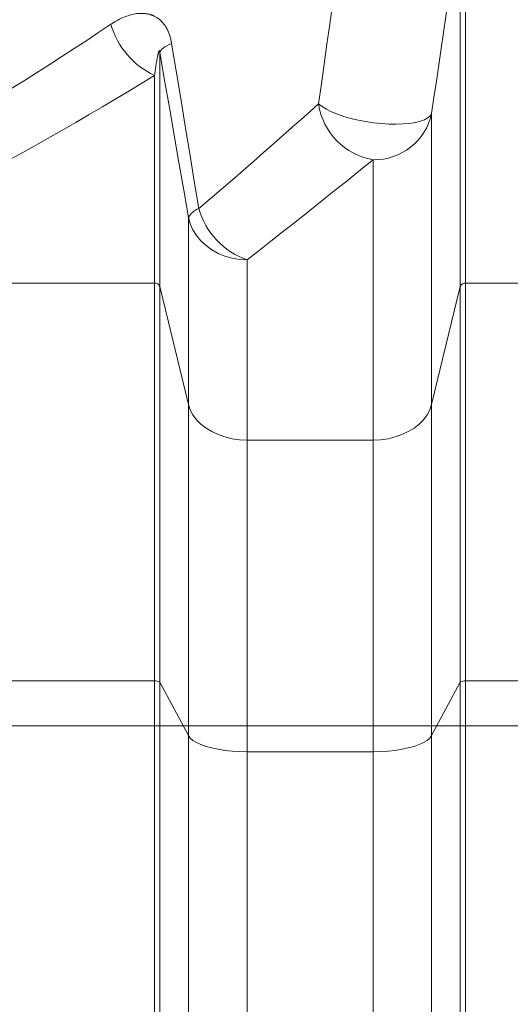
# Model space of a CAD drawing. Extents: x 193 to 943, y 26 to 526.
# Tile 159 of 207: x 365.44 to 369.98, y 112.95 to 122.06. Entities that reach past the tile are written whole.
import ezdxf
from ezdxf.lldxf.tags import DXFTag

# ---------------------------------------------------------------- set-up
doc = ezdxf.new("R2010")
doc.units = 0
doc.layers.get('0').update_dxf_attribs({"lineweight": 25})
doc.layers.add('KG4_HLS_SYA', color=7, linetype='Continuous', lineweight=25)
doc.layers.add('KG4_HLS_TEXTE', color=7, linetype='Continuous', lineweight=13)
tags = doc.linetypes.add('STRICHPUNKT2', pattern=[12.7, 6.35, -3.175, 0, -3.175]).pattern_tags.tags
tags[10:11] = [DXFTag(74, 4), DXFTag(75, 0), DXFTag(340, '0'), DXFTag(46, 0.0), DXFTag(50, 0.0), DXFTag(44, 0.0), DXFTag(45, 0.0)]
tags[8:9] = [DXFTag(74, 4), DXFTag(75, 0), DXFTag(340, '0'), DXFTag(46, 0.0), DXFTag(50, 0.0), DXFTag(44, 0.0), DXFTag(45, 0.0)]
tags[6:7] = [DXFTag(74, 4), DXFTag(75, 0), DXFTag(340, '0'), DXFTag(46, 0.0), DXFTag(50, 0.0), DXFTag(44, 0.0), DXFTag(45, 0.0)]
tags[4:5] = [DXFTag(74, 4), DXFTag(75, 0), DXFTag(340, '0'), DXFTag(46, 0.0), DXFTag(50, 0.0), DXFTag(44, 0.0), DXFTag(45, 0.0)]

# ---------------------------------------------------------------- blocks, each defined once
blk = doc.blocks.new('Spline-A069HY1S7N', base_point=(363.2007, 120.241))
at = {"color": 0, "lineweight": -2}
for p, q in [((366.1746, 121.947), (366.2861, 122.0215)), ((366.0617, 121.8723), (366.1746, 121.947)), ((365.9474, 121.7973), (366.0617, 121.8723)), ((365.8317, 121.7221), (365.9474, 121.7973)), ((365.7145, 121.6468), (365.8317, 121.7221)), ((365.476, 121.4957), (365.596, 121.5713)), ((365.596, 121.5713), (365.7145, 121.6468)), ((365.3545, 121.4201), (365.476, 121.4957)), ((365.2316, 121.3445), (365.3545, 121.4201)), ((365.1073, 121.2689), (365.2316, 121.3445)), ((364.9814, 121.1934), (365.1073, 121.2689)), ((364.7253, 121.0427), (364.8541, 121.118)), ((364.8541, 121.118), (364.9814, 121.1934)), ((364.5949, 120.9677), (364.7253, 121.0427)), ((364.463, 120.893), (364.5949, 120.9677)), ((364.3295, 120.8185), (364.463, 120.893)), ((364.0576, 120.6708), (364.1944, 120.7445)), ((364.1944, 120.7445), (364.3295, 120.8185)), ((363.9192, 120.5976), (364.0576, 120.6708)), ((363.7791, 120.525), (363.9192, 120.5976)), ((363.6373, 120.4529), (363.7791, 120.525)), ((363.3481, 120.3109), (363.4936, 120.3815)), ((363.4936, 120.3815), (363.6373, 120.4529)), ((363.2008, 120.241), (363.3481, 120.3109))]:
    blk.add_line(p, q, dxfattribs=at)
blk = doc.blocks.new('Spline-A069HY1U7N', base_point=(366.2861, 121.8444))
at = {"color": 0, "lineweight": -2}
for p, q in [((366.4709, 122.1091), (366.4844, 122.1125)), ((366.4844, 122.1125), (366.4979, 122.1154)), ((366.4979, 122.1154), (366.5115, 122.1179)), ((366.5115, 122.1179), (366.5251, 122.1199)), ((366.5251, 122.1199), (366.532, 122.1207)), ((366.532, 122.1207), (366.5388, 122.1214)), ((366.5388, 122.1214), (366.5457, 122.1219)), ((366.5457, 122.1219), (366.5525, 122.1223)), ((366.5525, 122.1223), (366.5594, 122.1226)), ((366.5594, 122.1226), (366.5662, 122.1227)), ((366.5662, 122.1227), (366.573, 122.1227)), ((366.573, 122.1227), (366.5798, 122.1226)), ((366.5798, 122.1226), (366.5866, 122.1223)), ((366.5866, 122.1223), (366.5934, 122.1218)), ((366.5934, 122.1218), (366.6001, 122.1212)), ((366.6001, 122.1212), (366.6069, 122.1204)), ((366.6069, 122.1204), (366.6136, 122.1195)), ((366.6136, 122.1195), (366.6203, 122.1184)), ((366.6203, 122.1184), (366.627, 122.1171)), ((366.627, 122.1171), (366.6336, 122.1157)), ((366.6336, 122.1157), (366.6403, 122.1141)), ((366.6403, 122.1141), (366.6469, 122.1123)), ((366.6469, 122.1123), (366.6502, 122.1113)), ((366.6502, 122.1113), (366.6535, 122.1103)), ((366.2861, 122.0215), (366.299, 122.03)), ((366.299, 122.03), (366.3121, 122.0382)), ((366.3121, 122.0382), (366.3251, 122.0461)), ((366.3251, 122.0461), (366.3382, 122.0536)), ((366.3382, 122.0536), (366.3513, 122.0608)), ((366.3513, 122.0608), (366.3644, 122.0676)), ((366.3644, 122.0676), (366.3776, 122.0741)), ((366.3776, 122.0741), (366.3908, 122.0802)), ((366.3908, 122.0802), (366.4041, 122.086)), ((366.4041, 122.086), (366.4174, 122.0914)), ((366.4174, 122.0914), (366.4307, 122.0964)), ((366.4307, 122.0964), (366.4441, 122.101)), ((366.4441, 122.101), (366.4575, 122.1053)), ((366.4575, 122.1053), (366.4709, 122.1091)), ((366.6535, 122.1103), (366.6568, 122.1092)), ((366.6568, 122.1092), (366.6601, 122.1081)), ((366.6601, 122.1081), (366.6634, 122.107)), ((366.6634, 122.107), (366.6667, 122.1057)), ((366.6667, 122.1057), (366.67, 122.1045)), ((366.67, 122.1045), (366.6732, 122.1032)), ((366.6732, 122.1032), (366.6765, 122.1018)), ((366.6765, 122.1018), (366.6797, 122.1004)), ((366.6797, 122.1004), (366.6829, 122.099)), ((366.6829, 122.099), (366.6861, 122.0975)), ((366.6861, 122.0975), (366.6924, 122.0943)), ((366.6924, 122.0943), (366.6987, 122.0909)), ((366.6987, 122.0909), (366.7049, 122.0873)), ((366.7049, 122.0873), (366.7111, 122.0835)), ((366.7111, 122.0835), (366.7172, 122.0795)), ((366.7172, 122.0795), (366.7232, 122.0753)), ((366.7232, 122.0753), (366.7262, 122.0731)), ((366.7262, 122.0731), (366.7292, 122.0708)), ((366.7292, 122.0708), (366.7321, 122.0685)), ((366.7321, 122.0685), (366.7351, 122.0661)), ((366.7351, 122.0661), (366.738, 122.0636)), ((366.738, 122.0636), (366.7409, 122.0611)), ((366.7409, 122.0611), (366.7438, 122.0585)), ((366.7438, 122.0585), (366.7467, 122.0559)), ((366.7467, 122.0559), (366.7495, 122.0532)), ((366.7495, 122.0532), (366.7524, 122.0504)), ((366.7524, 122.0504), (366.7552, 122.0476)), ((366.7552, 122.0476), (366.758, 122.0447)), ((366.758, 122.0447), (366.7634, 122.0388)), ((366.7634, 122.0388), (366.7688, 122.0326)), ((366.7688, 122.0326), (366.774, 122.0262)), ((366.774, 122.0262), (366.779, 122.0196)), ((366.779, 122.0196), (366.784, 122.0127)), ((366.784, 122.0127), (366.7888, 122.0056)), ((366.7888, 122.0056), (366.7911, 122.002)), ((366.7911, 122.002), (366.7934, 121.9983)), ((366.7934, 121.9983), (366.7957, 121.9945)), ((366.7957, 121.9945), (366.798, 121.9907)), ((366.798, 121.9907), (366.8002, 121.9868)), ((366.8002, 121.9868), (366.8024, 121.9829)), ((366.8024, 121.9829), (366.8045, 121.9789)), ((366.8045, 121.9789), (366.8066, 121.9748)), ((366.8066, 121.9748), (366.8087, 121.9707)), ((366.8087, 121.9707), (366.8107, 121.9665)), ((366.8107, 121.9665), (366.8127, 121.9623)), ((366.8127, 121.9623), (366.8146, 121.958)), ((366.8146, 121.958), (366.8184, 121.9494)), ((366.8184, 121.9494), (366.8219, 121.9406)), ((366.8219, 121.9406), (366.8253, 121.9317)), ((366.8253, 121.9317), (366.8285, 121.9226)), ((366.8285, 121.9226), (366.8315, 121.9133)), ((366.8315, 121.9133), (366.8343, 121.9039)), ((366.8343, 121.9039), (366.8369, 121.8943)), ((366.8369, 121.8943), (366.8394, 121.8846)), ((366.8394, 121.8846), (366.8417, 121.8747)), ((366.8417, 121.8747), (366.8439, 121.8647)), ((366.8439, 121.8647), (366.8458, 121.8546)), ((366.8458, 121.8546), (366.8476, 121.8444))]:
    blk.add_line(p, q, dxfattribs=at)
blk = doc.blocks.new('Spline-A069HY1W7N', base_point=(366.8476, 120.3159))
at = {"color": 0, "lineweight": -2}
for p, q in [((366.8476, 121.8444), (366.8897, 121.5893)), ((366.8897, 121.5893), (366.9317, 121.3343)), ((366.9317, 121.3343), (366.9738, 121.0794)), ((366.9738, 121.0794), (367.0158, 120.8248)), ((367.0158, 120.8248), (367.0577, 120.5702)), ((367.0577, 120.5702), (367.0997, 120.3159))]:
    blk.add_line(p, q, dxfattribs=at)
blk = doc.blocks.new('Spline-A069HY1Y7N', base_point=(367.0997, 120.3159))
at = {"color": 0, "lineweight": -2}
for p, q in [((368.0483, 121.1422), (368.1295, 121.2141)), ((368.1295, 121.2141), (368.208, 121.2839)), ((367.9645, 121.0682), (368.0483, 121.1422)), ((367.8782, 120.9921), (367.9645, 121.0682)), ((367.7894, 120.914), (367.8782, 120.9921)), ((367.6981, 120.834), (367.7894, 120.914)), ((367.5082, 120.6684), (367.6044, 120.7521)), ((367.6044, 120.7521), (367.6981, 120.834)), ((367.4096, 120.5828), (367.5082, 120.6684)), ((367.3087, 120.4956), (367.4096, 120.5828)), ((367.2054, 120.4066), (367.3087, 120.4956)), ((367.0997, 120.3159), (367.2054, 120.4066))]:
    blk.add_line(p, q, dxfattribs=at)
blk = doc.blocks.new('Spline-A069HY207N', base_point=(368.208, 121.2839))
at = {"color": 0, "lineweight": -2}
for p, q in [((368.3364, 122.2051), (368.3622, 122.388)), ((368.3106, 122.0217), (368.3364, 122.2051)), ((368.2849, 121.8379), (368.3106, 122.0217)), ((368.2592, 121.6536), (368.2849, 121.8379)), ((368.2336, 121.4689), (368.2592, 121.6536)), ((368.208, 121.2839), (368.2336, 121.4689))]:
    blk.add_line(p, q, dxfattribs=at)
blk = doc.blocks.new('Spline-A069HYBM7N', base_point=(369.2535, 121.1943))
at = {"color": 0, "lineweight": -2}
for p, q in [((369.5187, 122.9832), (369.4965, 122.8361)), ((369.4965, 122.8361), (369.4744, 122.6886)), ((369.4744, 122.6886), (369.4522, 122.5407)), ((369.4522, 122.5407), (369.43, 122.3924)), ((369.43, 122.3924), (369.4079, 122.2438)), ((369.4079, 122.2438), (369.3857, 122.0948)), ((369.3857, 122.0948), (369.3636, 121.9455)), ((369.3636, 121.9455), (369.3415, 121.7959)), ((369.3415, 121.7959), (369.3195, 121.646)), ((369.3195, 121.646), (369.2974, 121.4957)), ((369.2974, 121.4957), (369.2754, 121.3451)), ((369.2754, 121.3451), (369.2535, 121.1943))]:
    blk.add_line(p, q, dxfattribs=at)
blk = doc.blocks.new('Polylinie-A069HYBO7N', base_point=(368.208, 121.0967))
at = {"color": 0, "lineweight": -2}
for p, q in [((368.2397, 121.2592), (368.208, 121.2839)), ((368.2796, 121.235), (368.2397, 121.2592)), ((368.3271, 121.2116), (368.2796, 121.235)), ((368.3813, 121.1895), (368.3271, 121.2116)), ((368.4412, 121.169), (368.3813, 121.1895)), ((368.5059, 121.1506), (368.4412, 121.169)), ((368.5741, 121.1344), (368.5059, 121.1506)), ((368.6448, 121.1209), (368.5741, 121.1344)), ((368.7166, 121.1102), (368.6448, 121.1209)), ((368.7883, 121.1025), (368.7166, 121.1102)), ((369.1033, 121.1123), (369.0499, 121.104)), ((369.1498, 121.1237), (369.1033, 121.1123)), ((369.1887, 121.1378), (369.1498, 121.1237)), ((369.2192, 121.1545), (369.1887, 121.1378)), ((369.241, 121.1734), (369.2192, 121.1545)), ((369.2535, 121.1943), (369.241, 121.1734)), ((368.8587, 121.098), (368.7883, 121.1025)), ((368.9266, 121.0968), (368.8587, 121.098)), ((368.9907, 121.0987), (368.9266, 121.0968)), ((369.0499, 121.104), (368.9907, 121.0987))]:
    blk.add_line(p, q, dxfattribs=at)
blk = doc.blocks.new('Kreis-A069HYBQ7N', base_point=(369.5187, 119.5955))
at = {"color": 0, "lineweight": -2}
blk.add_ellipse((369.5634, 119.5775), major_axis=(0.0046, 0.0479), ratio=1, start_param=0, end_param=1.283822, dxfattribs=at)
blk = doc.blocks.new('Kreis-A069HYBW7N', base_point=(368.208, 120.768))
at = {"color": 0, "lineweight": -2}
blk.add_ellipse((368.8125, 121.3704), major_axis=(-0.6045, -0.0865), ratio=1, start_param=0, end_param=1.263034, dxfattribs=at)
blk = doc.blocks.new('Kreis-A069HYBY7N', base_point=(368.7118, 120.7679))
at = {"color": 0, "lineweight": -2}
blk.add_ellipse((368.7233, 121.3107), major_axis=(-0.0115, -0.5426), ratio=1, start_param=0, end_param=1.375966, dxfattribs=at)
blk = doc.blocks.new('Spline-A069HYC07N', base_point=(367.5456, 119.8416))
at = {"color": 0, "lineweight": -2}
for p, q in [((368.7118, 120.768), (368.6291, 120.7012)), ((368.6291, 120.7012), (368.5437, 120.6324)), ((368.4555, 120.5615), (368.3646, 120.4886)), ((368.5437, 120.6324), (368.4555, 120.5615)), ((368.3646, 120.4886), (368.2712, 120.4139)), ((368.2712, 120.4139), (368.1751, 120.3373)), ((368.1751, 120.3373), (368.0764, 120.2589)), ((368.0764, 120.2589), (367.9753, 120.1788)), ((367.9753, 120.1788), (367.8716, 120.097)), ((367.8716, 120.097), (367.7654, 120.0135)), ((367.6567, 119.9283), (367.5456, 119.8416)), ((367.7654, 120.0135), (367.6567, 119.9283))]:
    blk.add_line(p, q, dxfattribs=at)
blk = doc.blocks.new('Kreis-A069HYC27N', base_point=(367.0997, 119.8416))
at = {"color": 0, "lineweight": -2}
blk.add_ellipse((367.7787, 120.5076), major_axis=(-0.679, -0.1917), ratio=1, start_param=0, end_param=0.958906, dxfattribs=at)
blk = doc.blocks.new('Polylinie-A069HYC47N', base_point=(368.7118, 118.1733))
at = {"color": 0, "lineweight": -2}
for p, q in [((369.237, 118.4541), (369.2535, 118.5033)), ((369.1792, 118.3621), (369.2121, 118.4068)), ((369.2121, 118.4068), (369.237, 118.4541)), ((369.0379, 118.2511), (369.0914, 118.2837)), ((369.0914, 118.2837), (369.1387, 118.3209)), ((369.1387, 118.3209), (369.1792, 118.3621)), ((368.85, 118.1861), (368.9162, 118.2019)), ((368.9162, 118.2019), (368.9792, 118.2237)), ((368.9792, 118.2237), (369.0379, 118.2511)), ((368.7118, 118.1733), (368.7815, 118.1765)), ((368.7815, 118.1765), (368.85, 118.1861))]:
    blk.add_line(p, q, dxfattribs=at)
blk = doc.blocks.new('Kreis-A069HYCW7N', base_point=(367.0039, 120.2335))
at = {"color": 0, "lineweight": -2}
blk.add_ellipse((367.1547, 120.1551), major_axis=(-0.055, 0.1608), ratio=1, start_param=0, end_param=0.761264, dxfattribs=at)
blk = doc.blocks.new('Polylinie-A069HYCY7N', base_point=(367.0039, 119.8416))
at = {"color": 0, "lineweight": -2}
for p, q in [((367.0204, 120.1751), (367.0039, 120.2335)), ((367.0453, 120.1189), (367.0204, 120.1751)), ((367.0782, 120.0658), (367.0453, 120.1189)), ((367.1187, 120.0168), (367.0782, 120.0658)), ((367.166, 119.9727), (367.1187, 120.0168)), ((367.2195, 119.934), (367.166, 119.9727)), ((367.2782, 119.9015), (367.2195, 119.934)), ((367.3412, 119.8756), (367.2782, 119.9015)), ((367.4075, 119.8568), (367.3412, 119.8756)), ((367.476, 119.8455), (367.4075, 119.8568)), ((367.5456, 119.8416), (367.476, 119.8455))]:
    blk.add_line(p, q, dxfattribs=at)
blk = doc.blocks.new('Polylinie-A069HYD07N', base_point=(366.7387, 121.7605))
at = {"color": 0, "lineweight": -2}
for p, q in [((366.8244, 121.8333), (366.8476, 121.8444)), ((366.7387, 121.7605), (366.7422, 121.7699)), ((366.7422, 121.7699), (366.7487, 121.7798)), ((366.7487, 121.7798), (366.7581, 121.79)), ((366.7581, 121.79), (366.7705, 121.8005)), ((366.7705, 121.8005), (366.7857, 121.8113)), ((366.7857, 121.8113), (366.8037, 121.8222)), ((366.8037, 121.8222), (366.8244, 121.8333))]:
    blk.add_line(p, q, dxfattribs=at)
blk = doc.blocks.new('Spline-A069HYD27N', base_point=(366.7387, 120.2335))
at = {"color": 0, "lineweight": -2}
for p, q in [((366.783, 121.5056), (366.7387, 121.7605)), ((366.8273, 121.2508), (366.783, 121.5056)), ((366.8715, 120.9962), (366.8273, 121.2508)), ((366.9157, 120.7418), (366.8715, 120.9962)), ((366.9598, 120.4876), (366.9157, 120.7418)), ((367.0039, 120.2335), (366.9598, 120.4876))]:
    blk.add_line(p, q, dxfattribs=at)
blk = doc.blocks.new('Polylinie-A069HYD47N', base_point=(367.0039, 118.1733))
at = {"color": 0, "lineweight": -2}
for p, q in [((367.0039, 118.5033), (367.0204, 118.4541)), ((367.0204, 118.4541), (367.0453, 118.4068)), ((367.0453, 118.4068), (367.0782, 118.3621)), ((367.0782, 118.3621), (367.1187, 118.3209)), ((367.1187, 118.3209), (367.166, 118.2837)), ((367.166, 118.2837), (367.2195, 118.2511)), ((367.2195, 118.2511), (367.2782, 118.2237)), ((367.2782, 118.2237), (367.3412, 118.2019)), ((367.3412, 118.2019), (367.4075, 118.1861)), ((367.4075, 118.1861), (367.476, 118.1765)), ((367.476, 118.1765), (367.5456, 118.1733))]:
    blk.add_line(p, q, dxfattribs=at)
blk = doc.blocks.new('Kreis-A069HYD67N', base_point=(366.2861, 121.5479))
at = {"color": 0, "lineweight": -2}
blk.add_ellipse((367.0043, 122.2248), major_axis=(-0.7183, -0.2033), ratio=1, start_param=0, end_param=0.859546, dxfattribs=at)
blk = doc.blocks.new('Spline-A069HYD87N', base_point=(366.6895, 121.5479))
at = {"color": 0, "lineweight": -2}
for p, q in [((366.7229, 121.7471), (366.7223, 121.7448)), ((366.7234, 121.7494), (366.7229, 121.7471)), ((366.724, 121.7516), (366.7234, 121.7494)), ((366.7245, 121.7539), (366.724, 121.7516)), ((366.7251, 121.7561), (366.7245, 121.7539)), ((366.7257, 121.7583), (366.7251, 121.7561)), ((366.7263, 121.7604), (366.7257, 121.7583)), ((366.7269, 121.7625), (366.7263, 121.7604)), ((366.7275, 121.7645), (366.7269, 121.7625)), ((366.7282, 121.7666), (366.7275, 121.7645)), ((366.7285, 121.7675), (366.7282, 121.7666)), ((366.7288, 121.7685), (366.7285, 121.7675)), ((366.7292, 121.7695), (366.7288, 121.7685)), ((366.7295, 121.7704), (366.7292, 121.7695)), ((366.7299, 121.7713), (366.7295, 121.7704)), ((366.7302, 121.7722), (366.7299, 121.7713)), ((366.7306, 121.773), (366.7302, 121.7722)), ((366.731, 121.7739), (366.7306, 121.773)), ((366.7314, 121.7747), (366.731, 121.7739)), ((366.7318, 121.7754), (366.7314, 121.7747)), ((366.7322, 121.7761), (366.7318, 121.7754)), ((366.7327, 121.7767), (366.7322, 121.7761)), ((366.7329, 121.777), (366.7327, 121.7767)), ((366.733, 121.7771), (366.7329, 121.777)), ((366.7332, 121.7772), (366.733, 121.7771)), ((366.7333, 121.7773), (366.7332, 121.7772)), ((366.7334, 121.7774), (366.7333, 121.7773)), ((366.7335, 121.7775), (366.7334, 121.7774)), ((366.7336, 121.7776), (366.7335, 121.7775)), ((366.7337, 121.7776), (366.7336, 121.7776)), ((366.7338, 121.7777), (366.7337, 121.7776)), ((366.7339, 121.7777), (366.7338, 121.7777)), ((366.734, 121.7777), (366.7339, 121.7777)), ((366.7341, 121.7778), (366.734, 121.7777)), ((366.7343, 121.7778), (366.7341, 121.7778)), ((366.7344, 121.7778), (366.7343, 121.7778)), ((366.7345, 121.7778), (366.7344, 121.7778)), ((366.7346, 121.7778), (366.7345, 121.7778)), ((366.7345, 121.7778), (366.7345, 121.7778)), ((366.7347, 121.7778), (366.7346, 121.7778)), ((366.7348, 121.7777), (366.7347, 121.7778)), ((366.7349, 121.7777), (366.7348, 121.7777)), ((366.735, 121.7776), (366.7349, 121.7777)), ((366.7351, 121.7776), (366.735, 121.7776)), ((366.7352, 121.7775), (366.7351, 121.7776)), ((366.7354, 121.7773), (366.7352, 121.7775)), ((366.7355, 121.7772), (366.7354, 121.7773)), ((366.7356, 121.777), (366.7355, 121.7772)), ((366.7358, 121.7768), (366.7356, 121.777)), ((366.7359, 121.7766), (366.7358, 121.7768)), ((366.736, 121.7764), (366.7359, 121.7766)), ((366.7361, 121.7761), (366.736, 121.7764)), ((366.7363, 121.7759), (366.7361, 121.7761)), ((366.7364, 121.7755), (366.7363, 121.7759)), ((366.7365, 121.7752), (366.7364, 121.7755)), ((366.7366, 121.7749), (366.7365, 121.7752)), ((366.7367, 121.7745), (366.7366, 121.7749)), ((366.7368, 121.7742), (366.7367, 121.7745)), ((366.737, 121.7735), (366.7368, 121.7742)), ((366.7372, 121.7728), (366.737, 121.7735)), ((366.7373, 121.7722), (366.7372, 121.7728)), ((366.7375, 121.7715), (366.7373, 121.7722)), ((366.7376, 121.7709), (366.7375, 121.7715)), ((366.7377, 121.7703), (366.7376, 121.7709)), ((366.7378, 121.7697), (366.7377, 121.7703)), ((366.7379, 121.7691), (366.7378, 121.7697)), ((366.7379, 121.7685), (366.7379, 121.7691)), ((366.738, 121.7679), (366.7379, 121.7685)), ((366.7381, 121.7674), (366.738, 121.7679)), ((366.7382, 121.7668), (366.7381, 121.7674)), ((366.7383, 121.7657), (366.7382, 121.7668)), ((366.7384, 121.7646), (366.7383, 121.7657)), ((366.7385, 121.7636), (366.7384, 121.7646)), ((366.7386, 121.7626), (366.7385, 121.7636)), ((366.7386, 121.7615), (366.7386, 121.7626)), ((366.7387, 121.7605), (366.7386, 121.7615)), ((366.706, 121.6592), (366.7043, 121.6484)), ((366.7078, 121.6698), (366.706, 121.6592)), ((366.7096, 121.6803), (366.7078, 121.6698)), ((366.7105, 121.6855), (366.7096, 121.6803)), ((366.7114, 121.6906), (366.7105, 121.6855)), ((366.7124, 121.6958), (366.7114, 121.6906)), ((366.7133, 121.7009), (366.7124, 121.6958)), ((366.7143, 121.7059), (366.7133, 121.7009)), ((366.7152, 121.711), (366.7143, 121.7059)), ((366.7162, 121.7159), (366.7152, 121.711)), ((366.7172, 121.7209), (366.7162, 121.7159)), ((366.7182, 121.7258), (366.7172, 121.7209)), ((366.7192, 121.7306), (366.7182, 121.7258)), ((366.7202, 121.7354), (366.7192, 121.7306)), ((366.7212, 121.7401), (366.7202, 121.7354)), ((366.7218, 121.7425), (366.7212, 121.7401)), ((366.7223, 121.7448), (366.7218, 121.7425)), ((366.6926, 121.5708), (366.6911, 121.5594)), ((366.6942, 121.5822), (366.6926, 121.5708)), ((366.6959, 121.5934), (366.6942, 121.5822)), ((366.6975, 121.6046), (366.6959, 121.5934)), ((366.6992, 121.6157), (366.6975, 121.6046)), ((366.7009, 121.6267), (366.6992, 121.6157)), ((366.7026, 121.6376), (366.7009, 121.6267)), ((366.7043, 121.6484), (366.7026, 121.6376)), ((366.6911, 121.5594), (366.6895, 121.5479))]:
    blk.add_line(p, q, dxfattribs=at)
blk = doc.blocks.new('Kreis-A069HYDA7N', base_point=(366.6895, 119.5955))
at = {"color": 0, "lineweight": -2}
blk.add_ellipse((366.694, 119.5775), major_axis=(0.0447, 0.0179), ratio=1, start_param=0, end_param=1.283822, dxfattribs=at)
blk = doc.blocks.new('Spline-A069HYDE7N', base_point=(363.4429, 119.8336))
at = {"color": 0, "lineweight": -2}
for p, q in [((366.5715, 121.4759), (366.4522, 121.4035)), ((366.6895, 121.5479), (366.5715, 121.4759)), ((366.4522, 121.4035), (366.3313, 121.331)), ((366.3313, 121.331), (366.209, 121.2583)), ((366.209, 121.2583), (366.0852, 121.1855)), ((365.9599, 121.1125), (365.8332, 121.0395)), ((366.0852, 121.1855), (365.9599, 121.1125)), ((365.8332, 121.0395), (365.7051, 120.9665)), ((365.7051, 120.9665), (365.5754, 120.8936)), ((365.5754, 120.8936), (365.4443, 120.8207)), ((365.3117, 120.7479), (365.1775, 120.6752)), ((365.4443, 120.8207), (365.3117, 120.7479)), ((365.1775, 120.6752), (365.0419, 120.6028)), ((365.0419, 120.6028), (364.9047, 120.5306)), ((364.9047, 120.5306), (364.766, 120.4587)), ((364.6257, 120.3872), (364.4837, 120.316)), ((364.766, 120.4587), (364.6257, 120.3872)), ((364.4837, 120.316), (364.3402, 120.2453)), ((364.3402, 120.2453), (364.195, 120.1751)), ((364.195, 120.1751), (364.0481, 120.1054)), ((363.8995, 120.0364), (363.7491, 119.9681)), ((364.0481, 120.1054), (363.8995, 120.0364)), ((363.7491, 119.9681), (363.597, 119.9004)), ((363.597, 119.9004), (363.4429, 119.8336))]:
    blk.add_line(p, q, dxfattribs=at)
blk = doc.blocks.new('Polylinie-A069HYDU7N', base_point=(368.7118, 115.2885))
at = {"color": 0, "lineweight": -2}
for p, q in [((369.1387, 115.3552), (369.1792, 115.3739)), ((369.1792, 115.3739), (369.2121, 115.394)), ((369.2121, 115.394), (369.237, 115.4154)), ((369.237, 115.4154), (369.2535, 115.4377)), ((368.7118, 115.2885), (368.7815, 115.29)), ((368.7815, 115.29), (368.85, 115.2943)), ((368.85, 115.2943), (368.9162, 115.3015)), ((368.9162, 115.3015), (368.9792, 115.3113)), ((368.9792, 115.3113), (369.0379, 115.3237)), ((369.0379, 115.3237), (369.0914, 115.3384)), ((369.0914, 115.3384), (369.1387, 115.3552))]:
    blk.add_line(p, q, dxfattribs=at)
blk = doc.blocks.new('Polylinie-A069HYDW7N', base_point=(367.0039, 115.2885))
at = {"color": 0, "lineweight": -2}
for p, q in [((367.0039, 115.4377), (367.0204, 115.4154)), ((367.0204, 115.4154), (367.0453, 115.394)), ((367.0453, 115.394), (367.0782, 115.3739)), ((367.0782, 115.3739), (367.1187, 115.3552)), ((367.1187, 115.3552), (367.166, 115.3384)), ((367.166, 115.3384), (367.2195, 115.3237)), ((367.2195, 115.3237), (367.2782, 115.3113)), ((367.2782, 115.3113), (367.3412, 115.3015)), ((367.3412, 115.3015), (367.4075, 115.2943)), ((367.4075, 115.2943), (367.476, 115.29)), ((367.476, 115.29), (367.5456, 115.2885))]:
    blk.add_line(p, q, dxfattribs=at)
blk = doc.blocks.new('Kreis-A069HYGK7N', base_point=(366.6895, 115.9313))
at = {"color": 0, "lineweight": -2}
blk.add_ellipse((366.6981, 115.8799), major_axis=(0.0406, 0.0514), ratio=1, start_param=0, end_param=0.800424, dxfattribs=at)
blk = doc.blocks.new('Kreis-A069HYGM7N', base_point=(369.5187, 115.9313))
at = {"color": 0, "lineweight": -2}
blk.add_ellipse((369.5593, 115.8799), major_axis=(0.0086, 0.065), ratio=1, start_param=0, end_param=0.800424, dxfattribs=at)

msp = doc.modelspace()

# ---------------------------------------------------------------- linework, layer by layer
at = {"layer": 'KG4_HLS_SYA', "color": 8, "linetype": 'Continuous', "lineweight": 9, "ltscale": 0.13, "true_color": 0x808080}
for p, q in [((369.5679, 123.102), (369.5679, 119.6255)), ((369.5187, 119.5955), (369.5187, 122.9832)), ((366.7387, 121.7605), (366.7387, 119.5955)), ((366.6895, 119.6255), (366.6895, 121.5479)), ((369.2535, 121.1943), (369.2535, 118.5033)), ((368.7118, 118.1733), (368.7118, 120.768)), ((367.0039, 118.5033), (367.0039, 120.2335)), ((367.5456, 119.8416), (367.5456, 118.1733)), ((366.6895, 119.6255), (363.4429, 119.6255)), ((366.6895, 115.9449), (366.6895, 119.6255)), ((367.0039, 118.5033), (366.7387, 119.5955)), ((366.7387, 119.5955), (366.7387, 115.9313)), ((369.5187, 119.5955), (369.2535, 118.5033)), ((369.5187, 115.9313), (369.5187, 119.5955)), ((370.4956, 119.6255), (369.5679, 119.6255)), ((369.5679, 119.6255), (369.5679, 115.9449)), ((367.0039, 115.4377), (367.0039, 118.5033)), ((369.2535, 118.5033), (369.2535, 115.4377)), ((367.5456, 118.1733), (368.7118, 118.1733)), ((367.5456, 118.1733), (367.5456, 115.2885)), ((368.7118, 115.2885), (368.7118, 118.1733)), ((366.6895, 115.9449), (363.4429, 115.9449)), ((366.6895, 90.0285), (366.6895, 115.9449)), ((367.0039, 115.4377), (366.7387, 115.9313)), ((366.7387, 115.9313), (366.7387, 90.0435)), ((369.5187, 115.9313), (369.2535, 115.4377)), ((369.5187, 90.0435), (369.5187, 115.9313)), ((371.1912, 115.9449), (369.5679, 115.9449)), ((369.5679, 115.9449), (369.5679, 90.0285)), ((367.0039, 109.151), (367.0039, 115.4377)), ((369.2535, 115.4377), (369.2535, 94.0564)), ((368.7118, 115.2885), (367.5456, 115.2885)), ((367.5456, 115.2885), (367.5456, 94.1779)), ((368.7118, 94.1779), (368.7118, 115.2885))]:
    msp.add_line(p, q, dxfattribs=at)
at = {"layer": 'KG4_HLS_TEXTE', "color": 8, "linetype": 'STRICHPUNKT2', "lineweight": 9, "ltscale": 0.13, "true_color": 0x808080}
msp.add_line((283.5156, 115.529), (424.3787, 115.529), dxfattribs=at)

# ---------------------------------------------------------------- block references
at = {"layer": 'KG4_HLS_SYA', "color": 8, "linetype": 'Continuous', "lineweight": 9, "ltscale": 0.13, "true_color": 0x808080}
for name, p in [('Spline-A069HYBM7N', (369.2535, 121.1943)), ('Spline-A069HY207N', (368.208, 121.2839)), ('Spline-A069HY1U7N', (366.2861, 121.8444)), ('Spline-A069HY1S7N', (363.2007, 120.241)), ('Kreis-A069HYD67N', (366.2861, 121.5479)), ('Polylinie-A069HYD07N', (366.7387, 121.7605)), ('Spline-A069HY1W7N', (366.8476, 120.3159)), ('Spline-A069HYD87N', (366.6895, 121.5479)), ('Spline-A069HYD27N', (366.7387, 120.2335)), ('Spline-A069HYDE7N', (363.4429, 119.8336)), ('Spline-A069HY1Y7N', (367.0997, 120.3159)), ('Polylinie-A069HYBO7N', (368.208, 121.0967)), ('Kreis-A069HYBW7N', (368.208, 120.768)), ('Kreis-A069HYBY7N', (368.7118, 120.7679)), ('Spline-A069HYC07N', (367.5456, 119.8416)), ('Kreis-A069HYCW7N', (367.0039, 120.2335)), ('Kreis-A069HYC27N', (367.0997, 119.8416)), ('Polylinie-A069HYCY7N', (367.0039, 119.8416)), ('Kreis-A069HYDA7N', (366.6895, 119.5955)), ('Kreis-A069HYBQ7N', (369.5187, 119.5955)), ('Polylinie-A069HYD47N', (367.0039, 118.1733)), ('Polylinie-A069HYC47N', (368.7118, 118.1733)), ('Kreis-A069HYGK7N', (366.6895, 115.9313)), ('Kreis-A069HYGM7N', (369.5187, 115.9313)), ('Polylinie-A069HYDW7N', (367.0039, 115.2885)), ('Polylinie-A069HYDU7N', (368.7118, 115.2885))]:
    msp.add_blockref(name, p, dxfattribs=at)

doc.saveas('drawing.dxf')
